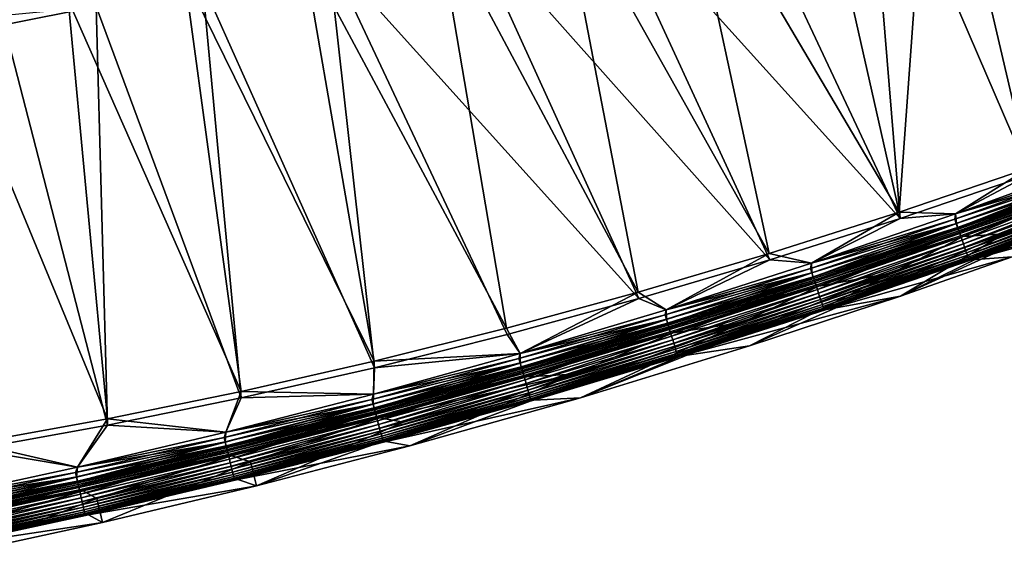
# Model space of a CAD drawing. Header units: metres. Extents: x 0 to 1400, y -1400 to 0.
# Tile 68 of 256: x 638 to 758, y -1380 to -1314. Entities that reach past the tile are written whole.
import ezdxf

# ---------------------------------------------------------------- set-up
doc = ezdxf.new("R2010")
doc.units = ezdxf.units.M

msp = doc.modelspace()

# ---------------------------------------------------------------- linework, layer by layer
at = {"layer": 'None'}
for points in [[(756.669495, -1280.799927, -32.208546), (771.762085, -1275.021851, -32.202759), (776.693176, -1327.38855, -3)], [(763.052185, -1276.801147, -29.620726), (749.098206, -1281.982178, -29.62615), (760.857239, -1332.321289)], [(740.908508, -1286.466675, -32.214733), (756.669495, -1280.799927, -32.208546), (760.992615, -1333.094238, -3)], [(760.992615, -1333.094238, -3), (756.669495, -1280.799927, -32.208546), (776.693176, -1327.38855, -3)], [(749.098206, -1281.982178, -29.62615), (733.688293, -1287.363159, -29.632275), (745.063843, -1337.706055)], [(749.098206, -1281.982178, -29.62615), (745.063843, -1337.706055), (760.857239, -1332.321289)], [(723.48291, -1292.300171, -32.221741), (740.908508, -1286.466675, -32.214733), (745.180298, -1338.482666, -3)], [(745.180298, -1338.482666, -3), (740.908508, -1286.466675, -32.214733), (760.992615, -1333.094238, -3)], [(733.688293, -1287.363159, -29.632275), (718.281311, -1292.389771, -29.638535), (745.063843, -1337.706055)], [(718.281311, -1292.389771, -29.638535), (703.417786, -1296.906738, -29.644695), (729.163757, -1342.767334)], [(707.865295, -1297.147217, -32.228165), (723.48291, -1292.300171, -32.221741), (745.180298, -1338.482666, -3)], [(745.063843, -1337.706055), (718.281311, -1292.389771, -29.638535), (729.163757, -1342.767334)], [(703.417786, -1296.906738, -29.644695), (688.396606, -1301.13916, -29.651031), (713.162231, -1347.497803)], [(729.261353, -1343.546997, -3), (692.042908, -1301.690674, -32.234798), (707.865295, -1297.147217, -32.228165)], [(729.163757, -1342.767334), (703.417786, -1296.906738, -29.644695), (713.162231, -1347.497803)], [(745.180298, -1338.482666, -3), (729.261353, -1343.546997, -3), (707.865295, -1297.147217, -32.228165)], [(688.396606, -1301.13916, -29.651031), (672.094543, -1305.351074, -29.658016), (697.064575, -1351.890381)], [(713.162231, -1347.497803), (688.396606, -1301.13916, -29.651031), (697.064575, -1351.890381)], [(713.240723, -1348.280151, -3), (675.243347, -1306.107056, -32.241962), (692.042908, -1301.690674, -32.234798)], [(729.261353, -1343.546997, -3), (713.240723, -1348.280151, -3), (692.042908, -1301.690674, -32.234798)], [(637.759521, -1304.349365, -60.175892), (619.455505, -1316.395142, -32.845757), (622.041809, -1306.933105, -60.161598)], [(637.759521, -1304.349365, -60.175892), (634.835571, -1313.710205, -32.84586), (619.455505, -1316.395142, -32.845757)], [(672.094543, -1305.351074, -29.658016), (657.674805, -1308.742432, -29.664276), (680.876648, -1355.937378)], [(697.064575, -1351.890381), (672.094543, -1305.351074, -29.658016), (680.876648, -1355.937378)], [(675.243347, -1306.107056, -32.241962), (680.916931, -1356.723511, -3), (659.875427, -1309.775757, -32.248608)], [(713.240723, -1348.280151, -3), (697.124023, -1352.674805, -3), (675.243347, -1306.107056, -32.241962)], [(697.124023, -1352.674805, -3), (680.916931, -1356.723511, -3), (675.243347, -1306.107056, -32.241962)], [(657.674805, -1308.742432, -29.664276), (643.468689, -1311.773804, -29.670506), (664.604553, -1359.631348)], [(680.876648, -1355.937378), (657.674805, -1308.742432, -29.664276), (664.604553, -1359.631348)], [(659.875427, -1309.775757, -32.248608), (664.62561, -1360.418579, -3), (646.878906, -1312.598389, -32.254284)], [(680.916931, -1356.723511, -3), (664.62561, -1360.418579, -3), (659.875427, -1309.775757, -32.248608)], [(628.245117, -1314.676758, -29.677237), (643.468689, -1311.773804, -29.670506), (635.560608, -1311.295898, -30.829157)], [(643.468689, -1311.773804, -29.670506), (628.245117, -1314.676758, -29.677237), (648.2547, -1362.964233)], [(664.604553, -1359.631348), (643.468689, -1311.773804, -29.670506), (648.2547, -1362.964233)], [(646.878906, -1312.598389, -32.254284), (635.639099, -1314.830688, -32.259232), (634.835571, -1313.710205, -32.84586)], [(646.878906, -1312.598389, -32.254284), (648.25647, -1363.752075, -3), (635.639099, -1314.830688, -32.259232)], [(664.62561, -1360.418579, -3), (648.25647, -1363.752075, -3), (646.878906, -1312.598389, -32.254284)], [(648.2547, -1362.964233), (628.245117, -1314.676758, -29.677237), (631.833923, -1365.928101)], [(648.25647, -1363.752075, -3), (631.816406, -1366.716064, -3), (635.639099, -1314.830688, -32.259232)], [(751.947693, -1337.932983), (760.857239, -1332.321289), (745.063843, -1337.706055)], [(745.209106, -1347.959106, -80), (769.191956, -1336.217773, -80.052361), (779.063049, -1332.480591, -80.052361)], [(779.063049, -1332.480591, -80.052361), (758.886353, -1343.175293, -80), (745.209106, -1347.959106, -80)], [(751.849915, -1338.564819, -3.055977), (769.380432, -1332.198486, -3.055977), (769.574158, -1332.716064, -3.221156)], [(751.949097, -1337.932495, -3), (769.380432, -1332.198486, -3.055977), (751.849915, -1338.564819, -3.055977)], [(769.582886, -1332.739502, -0.112516), (769.454285, -1331.568481), (751.947693, -1337.932983)], [(751.947693, -1337.932983), (769.454285, -1331.568481), (760.857239, -1332.321289)], [(769.455688, -1331.567993, -3), (751.949097, -1337.932495, -3), (760.992615, -1333.094238, -3)], [(751.949097, -1337.932495, -3), (769.455688, -1331.567993, -3), (769.380432, -1332.198486, -3.055977)], [(751.949097, -1337.932495, -3), (745.180298, -1338.482666, -3), (760.992615, -1333.094238, -3)], [(752.033508, -1339.086182, -3.221156), (751.849915, -1338.564819, -3.055977), (769.574158, -1332.716064, -3.221156)], [(752.041809, -1339.109741, -0.112516), (769.582886, -1332.739502, -0.112516), (751.947693, -1337.932983)], [(752.033508, -1339.086182, -3.221156), (769.574158, -1332.716064, -3.221156), (769.752747, -1333.193237, -3.490045)], [(752.202759, -1339.566772, -3.490045), (752.033508, -1339.086182, -3.221156), (769.752747, -1333.193237, -3.490045)], [(752.229004, -1339.641235, -0.251606), (769.582886, -1332.739502, -0.112516), (752.041809, -1339.109741, -0.112516)], [(752.202759, -1339.566772, -3.490045), (769.752747, -1333.193237, -3.490045), (769.83429, -1333.411133, -3.660043)], [(752.28009, -1339.786133, -3.660043), (752.202759, -1339.566772, -3.490045), (769.83429, -1333.411133, -3.660043)], [(752.229004, -1339.641235, -0.251606), (769.780396, -1333.267212, -0.251606), (769.582886, -1332.739502, -0.112516)], [(752.410889, -1340.157593, -0.444534), (769.780396, -1333.267212, -0.251606), (752.229004, -1339.641235, -0.251606)], [(769.83429, -1333.411133, -3.660043), (769.909607, -1333.612549, -3.851689), (752.28009, -1339.786133, -3.660043)], [(769.909607, -1333.612549, -3.851689), (752.351501, -1339.989014, -3.851689), (752.28009, -1339.786133, -3.660043)], [(769.909607, -1333.612549, -3.851689), (770.039124, -1333.958496, -4.292985), (752.351501, -1339.989014, -3.851689)], [(752.410889, -1340.157593, -0.444534), (769.97229, -1333.779907, -0.444534), (769.780396, -1333.267212, -0.251606)], [(770.039124, -1333.958496, -4.292985), (752.474243, -1340.337402, -4.292985), (752.351501, -1339.989014, -3.851689)], [(752.75116, -1341.123535, -0.985015), (769.97229, -1333.779907, -0.444534), (752.410889, -1340.157593, -0.444534)], [(770.039124, -1333.958496, -4.292985), (770.136475, -1334.218628, -4.797701), (752.474243, -1340.337402, -4.292985)], [(770.136475, -1334.218628, -4.797701), (752.566528, -1340.599365, -4.797701), (752.474243, -1340.337402, -4.292985)], [(770.136475, -1334.218628, -4.797701), (770.197693, -1334.382324, -5.347445), (752.566528, -1340.599365, -4.797701)], [(770.197693, -1334.382324, -5.347445), (752.624573, -1340.76416, -5.347445), (752.566528, -1340.599365, -4.797701)], [(770.197693, -1334.382324, -5.347445), (770.447388, -1334.312012, -5.918313), (752.624573, -1340.76416, -5.347445)], [(770.447388, -1334.312012, -5.918313), (752.891785, -1340.703247, -5.918313), (752.624573, -1340.76416, -5.347445)], [(752.75116, -1341.123535, -0.985015), (770.331238, -1334.739136, -0.985015), (769.97229, -1333.779907, -0.444534)], [(752.906494, -1341.564575, -1.326719), (770.331238, -1334.739136, -0.985015), (752.75116, -1341.123535, -0.985015)], [(770.447388, -1334.312012, -5.918313), (757.874634, -1340.351563, -80.052361), (752.891785, -1340.703247, -5.918313)], [(752.906494, -1341.564575, -1.326719), (770.495117, -1335.177002, -1.326719), (770.331238, -1334.739136, -0.985015)], [(770.447388, -1334.312012, -5.918313), (769.191956, -1336.217773, -80.052361), (757.874634, -1340.351563, -80.052361)], [(753.05011, -1341.972168, -1.711938), (770.495117, -1335.177002, -1.326719), (752.906494, -1341.564575, -1.326719)], [(753.05011, -1341.972168, -1.711938), (770.646606, -1335.581787, -1.711938), (770.495117, -1335.177002, -1.326719)], [(753.180603, -1342.342651, -2.137379), (770.646606, -1335.581787, -1.711938), (753.05011, -1341.972168, -1.711938)], [(753.180603, -1342.342651, -2.137379), (770.784241, -1335.949585, -2.137379), (770.646606, -1335.581787, -1.711938)], [(753.296814, -1342.672607, -2.598965), (770.784241, -1335.949585, -2.137379), (753.180603, -1342.342651, -2.137379)], [(753.296814, -1342.672607, -2.598965), (770.90686, -1336.277222, -2.598965), (770.784241, -1335.949585, -2.137379)], [(771.49939, -1337.12085, -5.865956), (753.889099, -1343.531982, -5.865956), (780.140747, -1335.279785, -80)], [(753.889099, -1343.531982, -5.865956), (770.238953, -1339.028687, -80), (780.140747, -1335.279785, -80)], [(757.874634, -1340.351563, -80.052361), (769.191956, -1336.217773, -80.052361), (745.209106, -1347.959106, -80)], [(753.397705, -1342.959106, -3.09242), (770.90686, -1336.277222, -2.598965), (753.296814, -1342.672607, -2.598965)], [(753.397705, -1342.959106, -3.09242), (771.013306, -1336.561768, -3.09242), (770.90686, -1336.277222, -2.598965)], [(753.4823, -1343.199097, -3.61347), (771.013306, -1336.561768, -3.09242), (753.397705, -1342.959106, -3.09242)], [(753.4823, -1343.199097, -3.61347), (771.102539, -1336.800049, -3.61347), (771.013306, -1336.561768, -3.09242)], [(753.549561, -1343.390015, -4.157492), (771.102539, -1336.800049, -3.61347), (753.4823, -1343.199097, -3.61347)], [(771.102539, -1336.800049, -3.61347), (753.549561, -1343.390015, -4.157492), (771.173462, -1336.989746, -4.157492)], [(771.173462, -1336.989746, -4.157492), (753.549561, -1343.390015, -4.157492), (753.598999, -1343.530518, -4.718482)], [(771.173462, -1336.989746, -4.157492), (753.598999, -1343.530518, -4.718482), (771.225647, -1337.12915, -4.718482)], [(771.225647, -1337.12915, -4.718482), (753.598999, -1343.530518, -4.718482), (753.63031, -1343.619385, -5.290087)], [(753.889099, -1343.531982, -5.865956), (771.49939, -1337.12085, -5.865956), (753.63031, -1343.619385, -5.290087)], [(753.63031, -1343.619385, -5.290087), (771.49939, -1337.12085, -5.865956), (771.258667, -1337.217407, -5.290087)], [(771.225647, -1337.12915, -4.718482), (753.63031, -1343.619385, -5.290087), (771.258667, -1337.217407, -5.290087)], [(734.320862, -1343.956543), (745.063843, -1337.706055), (729.163757, -1342.767334)], [(734.322266, -1343.956055, -3), (729.261353, -1343.546997, -3), (745.180298, -1338.482666, -3)], [(734.320862, -1343.956543), (751.947693, -1337.932983), (745.063843, -1337.706055)], [(752.041809, -1339.109741, -0.112516), (751.947693, -1337.932983), (734.320862, -1343.956543)], [(751.949097, -1337.932495, -3), (734.322266, -1343.956055, -3), (745.180298, -1338.482666, -3)], [(734.322266, -1343.956055, -3), (751.949097, -1337.932495, -3), (751.849915, -1338.564819, -3.055977)], [(734.198792, -1344.590698, -3.055977), (751.849915, -1338.564819, -3.055977), (752.033508, -1339.086182, -3.221156)], [(734.322266, -1343.956055, -3), (751.849915, -1338.564819, -3.055977), (734.198792, -1344.590698, -3.055977)], [(734.372253, -1345.115479, -3.221156), (734.198792, -1344.590698, -3.055977), (752.033508, -1339.086182, -3.221156)], [(734.380066, -1345.13916, -0.112516), (752.041809, -1339.109741, -0.112516), (734.320862, -1343.956543)], [(734.372253, -1345.115479, -3.221156), (752.033508, -1339.086182, -3.221156), (752.202759, -1339.566772, -3.490045)], [(734.532166, -1345.599243, -3.490045), (734.372253, -1345.115479, -3.221156), (752.202759, -1339.566772, -3.490045)], [(734.556946, -1345.674194, -0.251606), (752.041809, -1339.109741, -0.112516), (734.380066, -1345.13916, -0.112516)], [(734.532166, -1345.599243, -3.490045), (752.202759, -1339.566772, -3.490045), (752.28009, -1339.786133, -3.660043)], [(734.556946, -1345.674194, -0.251606), (752.229004, -1339.641235, -0.251606), (752.041809, -1339.109741, -0.112516)], [(734.72876, -1346.19397, -0.444534), (752.229004, -1339.641235, -0.251606), (734.556946, -1345.674194, -0.251606)], [(734.72876, -1346.19397, -0.444534), (752.410889, -1340.157593, -0.444534), (752.229004, -1339.641235, -0.251606)], [(770.238953, -1339.028687, -80), (753.889099, -1343.531982, -5.865956), (758.886353, -1343.175293, -80)], [(744.239807, -1345.120483, -80.052361), (757.874634, -1340.351563, -80.052361), (726.772095, -1354.046997, -80)], [(726.772095, -1354.046997, -80), (757.874634, -1340.351563, -80.052361), (745.209106, -1347.959106, -80)], [(734.605164, -1345.820068, -3.660043), (734.532166, -1345.599243, -3.490045), (752.28009, -1339.786133, -3.660043)], [(752.28009, -1339.786133, -3.660043), (752.351501, -1339.989014, -3.851689), (734.605164, -1345.820068, -3.660043)], [(752.351501, -1339.989014, -3.851689), (734.672668, -1346.024292, -3.851689), (734.605164, -1345.820068, -3.660043)], [(752.351501, -1339.989014, -3.851689), (752.474243, -1340.337402, -4.292985), (734.672668, -1346.024292, -3.851689)], [(752.474243, -1340.337402, -4.292985), (734.788574, -1346.375, -4.292985), (734.672668, -1346.024292, -3.851689)], [(735.050171, -1347.166382, -0.985015), (752.410889, -1340.157593, -0.444534), (734.72876, -1346.19397, -0.444534)], [(752.474243, -1340.337402, -4.292985), (752.566528, -1340.599365, -4.797701), (734.788574, -1346.375, -4.292985)], [(752.566528, -1340.599365, -4.797701), (734.875732, -1346.638672, -4.797701), (734.788574, -1346.375, -4.292985)], [(752.566528, -1340.599365, -4.797701), (752.624573, -1340.76416, -5.347445), (734.875732, -1346.638672, -4.797701)], [(752.624573, -1340.76416, -5.347445), (734.930603, -1346.804688, -5.347445), (734.875732, -1346.638672, -4.797701)], [(752.624573, -1340.76416, -5.347445), (752.891785, -1340.703247, -5.918313), (734.930603, -1346.804688, -5.347445)], [(752.891785, -1340.703247, -5.918313), (735.217529, -1346.753174, -5.918313), (734.930603, -1346.804688, -5.347445)], [(735.050171, -1347.166382, -0.985015), (752.75116, -1341.123535, -0.985015), (752.410889, -1340.157593, -0.444534)], [(752.891785, -1340.703247, -5.918313), (744.239807, -1345.120483, -80.052361), (735.217529, -1346.753174, -5.918313)], [(757.874634, -1340.351563, -80.052361), (744.239807, -1345.120483, -80.052361), (752.891785, -1340.703247, -5.918313)], [(735.19696, -1347.610352, -1.326719), (752.75116, -1341.123535, -0.985015), (735.050171, -1347.166382, -0.985015)], [(735.19696, -1347.610352, -1.326719), (752.906494, -1341.564575, -1.326719), (752.75116, -1341.123535, -0.985015)], [(735.332581, -1348.020752, -1.711938), (752.906494, -1341.564575, -1.326719), (735.19696, -1347.610352, -1.326719)], [(735.332581, -1348.020752, -1.711938), (753.05011, -1341.972168, -1.711938), (752.906494, -1341.564575, -1.326719)], [(735.455811, -1348.393555, -2.137379), (753.05011, -1341.972168, -1.711938), (735.332581, -1348.020752, -1.711938)], [(735.455811, -1348.393555, -2.137379), (753.180603, -1342.342651, -2.137379), (753.05011, -1341.972168, -1.711938)], [(716.580383, -1349.636841), (729.163757, -1342.767334), (713.162231, -1347.497803)], [(716.580383, -1349.636841), (734.320862, -1343.956543), (729.163757, -1342.767334)], [(735.565613, -1348.725708, -2.598965), (753.180603, -1342.342651, -2.137379), (735.455811, -1348.393555, -2.137379)], [(735.565613, -1348.725708, -2.598965), (753.296814, -1342.672607, -2.598965), (753.180603, -1342.342651, -2.137379)], [(735.66095, -1349.01416, -3.09242), (753.296814, -1342.672607, -2.598965), (735.565613, -1348.725708, -2.598965)], [(735.66095, -1349.01416, -3.09242), (753.397705, -1342.959106, -3.09242), (753.296814, -1342.672607, -2.598965)], [(735.740845, -1349.255737, -3.61347), (753.397705, -1342.959106, -3.09242), (735.66095, -1349.01416, -3.09242)], [(735.740845, -1349.255737, -3.61347), (753.4823, -1343.199097, -3.61347), (753.397705, -1342.959106, -3.09242)], [(735.804382, -1349.447998, -4.157492), (753.4823, -1343.199097, -3.61347), (735.740845, -1349.255737, -3.61347)], [(735.804382, -1349.447998, -4.157492), (753.549561, -1343.390015, -4.157492), (753.4823, -1343.199097, -3.61347)], [(753.889099, -1343.531982, -5.865956), (736.15979, -1349.600708, -5.865956), (758.886353, -1343.175293, -80)], [(758.886353, -1343.175293, -80), (736.15979, -1349.600708, -5.865956), (745.209106, -1347.959106, -80)], [(716.581848, -1349.636353, -3), (713.240723, -1348.280151, -3), (729.261353, -1343.546997, -3)], [(734.380066, -1345.13916, -0.112516), (734.320862, -1343.956543), (716.580383, -1349.636841)], [(734.322266, -1343.956055, -3), (716.581848, -1349.636353, -3), (729.261353, -1343.546997, -3)], [(716.581848, -1349.636353, -3), (734.322266, -1343.956055, -3), (734.198792, -1344.590698, -3.055977)], [(735.851135, -1349.589355, -4.718482), (753.549561, -1343.390015, -4.157492), (735.804382, -1349.447998, -4.157492)], [(753.549561, -1343.390015, -4.157492), (735.851135, -1349.589355, -4.718482), (753.598999, -1343.530518, -4.718482)], [(753.598999, -1343.530518, -4.718482), (735.851135, -1349.589355, -4.718482), (735.880676, -1349.678833, -5.290087)], [(753.598999, -1343.530518, -4.718482), (735.880676, -1349.678833, -5.290087), (753.63031, -1343.619385, -5.290087)], [(736.15979, -1349.600708, -5.865956), (753.889099, -1343.531982, -5.865956), (735.880676, -1349.678833, -5.290087)], [(735.880676, -1349.678833, -5.290087), (753.889099, -1343.531982, -5.865956), (753.63031, -1343.619385, -5.290087)], [(725.860168, -1351.189453, -80.052361), (744.239807, -1345.120483, -80.052361), (706.078613, -1360.396118, -80)], [(706.078613, -1360.396118, -80), (744.239807, -1345.120483, -80.052361), (726.772095, -1354.046997, -80)], [(716.433594, -1350.273682, -3.055977), (734.198792, -1344.590698, -3.055977), (734.372253, -1345.115479, -3.221156)], [(716.581848, -1349.636353, -3), (734.198792, -1344.590698, -3.055977), (716.433594, -1350.273682, -3.055977)], [(716.596863, -1350.801758, -3.221156), (716.433594, -1350.273682, -3.055977), (734.372253, -1345.115479, -3.221156)], [(716.604248, -1350.825562, -0.112516), (734.380066, -1345.13916, -0.112516), (716.580383, -1349.636841)], [(716.596863, -1350.801758, -3.221156), (734.372253, -1345.115479, -3.221156), (734.532166, -1345.599243, -3.490045)], [(716.747314, -1351.288452, -3.490045), (716.596863, -1350.801758, -3.221156), (734.532166, -1345.599243, -3.490045)], [(716.770691, -1351.363892, -0.251606), (734.380066, -1345.13916, -0.112516), (716.604248, -1350.825562, -0.112516)], [(716.747314, -1351.288452, -3.490045), (734.532166, -1345.599243, -3.490045), (734.605164, -1345.820068, -3.660043)], [(716.770691, -1351.363892, -0.251606), (734.556946, -1345.674194, -0.251606), (734.380066, -1345.13916, -0.112516)], [(716.932373, -1351.886963, -0.444534), (734.556946, -1345.674194, -0.251606), (716.770691, -1351.363892, -0.251606)], [(716.932373, -1351.886963, -0.444534), (734.72876, -1346.19397, -0.444534), (734.556946, -1345.674194, -0.251606)], [(744.239807, -1345.120483, -80.052361), (725.860168, -1351.189453, -80.052361), (735.217529, -1346.753174, -5.918313)], [(716.81604, -1351.510742, -3.660043), (716.747314, -1351.288452, -3.490045), (734.605164, -1345.820068, -3.660043)], [(734.605164, -1345.820068, -3.660043), (734.672668, -1346.024292, -3.851689), (716.81604, -1351.510742, -3.660043)], [(734.672668, -1346.024292, -3.851689), (716.879578, -1351.716187, -3.851689), (716.81604, -1351.510742, -3.660043)], [(734.672668, -1346.024292, -3.851689), (734.788574, -1346.375, -4.292985), (716.879578, -1351.716187, -3.851689)], [(734.788574, -1346.375, -4.292985), (716.988647, -1352.069092, -4.292985), (716.879578, -1351.716187, -3.851689)], [(717.234863, -1352.865356, -0.985015), (734.72876, -1346.19397, -0.444534), (716.932373, -1351.886963, -0.444534)], [(734.788574, -1346.375, -4.292985), (734.875732, -1346.638672, -4.797701), (716.988647, -1352.069092, -4.292985)], [(734.875732, -1346.638672, -4.797701), (717.070679, -1352.334473, -4.797701), (716.988647, -1352.069092, -4.292985)], [(734.875732, -1346.638672, -4.797701), (734.930603, -1346.804688, -5.347445), (717.070679, -1352.334473, -4.797701)], [(734.930603, -1346.804688, -5.347445), (717.122314, -1352.501465, -5.347445), (717.070679, -1352.334473, -4.797701)], [(734.930603, -1346.804688, -5.347445), (735.217529, -1346.753174, -5.918313), (717.122314, -1352.501465, -5.347445)], [(735.217529, -1346.753174, -5.918313), (717.431213, -1352.458862, -5.918313), (717.122314, -1352.501465, -5.347445)], [(717.234863, -1352.865356, -0.985015), (735.050171, -1347.166382, -0.985015), (734.72876, -1346.19397, -0.444534)], [(735.217529, -1346.753174, -5.918313), (725.860168, -1351.189453, -80.052361), (717.431213, -1352.458862, -5.918313)], [(698.733093, -1354.97168), (713.162231, -1347.497803), (697.064575, -1351.890381)], [(698.733093, -1354.97168), (716.580383, -1349.636841), (713.162231, -1347.497803)], [(717.372925, -1353.312134, -1.326719), (735.050171, -1347.166382, -0.985015), (717.234863, -1352.865356, -0.985015)], [(717.372925, -1353.312134, -1.326719), (735.19696, -1347.610352, -1.326719), (735.050171, -1347.166382, -0.985015)], [(717.50061, -1353.725098, -1.711938), (735.19696, -1347.610352, -1.326719), (717.372925, -1353.312134, -1.326719)], [(717.50061, -1353.725098, -1.711938), (735.332581, -1348.020752, -1.711938), (735.19696, -1347.610352, -1.326719)], [(717.616577, -1354.10022, -2.137379), (735.332581, -1348.020752, -1.711938), (717.50061, -1353.725098, -1.711938)], [(717.616577, -1354.10022, -2.137379), (735.455811, -1348.393555, -2.137379), (735.332581, -1348.020752, -1.711938)], [(736.15979, -1349.600708, -5.865956), (718.318054, -1355.324219, -5.865956), (745.209106, -1347.959106, -80)], [(745.209106, -1347.959106, -80), (718.318054, -1355.324219, -5.865956), (726.772095, -1354.046997, -80)], [(698.734558, -1354.971313, -3), (697.124023, -1352.674805, -3), (713.240723, -1348.280151, -3)], [(716.581848, -1349.636353, -3), (698.734558, -1354.971313, -3), (713.240723, -1348.280151, -3)], [(717.71991, -1354.434448, -2.598965), (735.455811, -1348.393555, -2.137379), (717.616577, -1354.10022, -2.137379)], [(717.71991, -1354.434448, -2.598965), (735.565613, -1348.725708, -2.598965), (735.455811, -1348.393555, -2.137379)], [(717.809631, -1354.724609, -3.09242), (735.565613, -1348.725708, -2.598965), (717.71991, -1354.434448, -2.598965)], [(717.809631, -1354.724609, -3.09242), (735.66095, -1349.01416, -3.09242), (735.565613, -1348.725708, -2.598965)], [(717.884827, -1354.967773, -3.61347), (735.66095, -1349.01416, -3.09242), (717.809631, -1354.724609, -3.09242)], [(717.884827, -1354.967773, -3.61347), (735.740845, -1349.255737, -3.61347), (735.66095, -1349.01416, -3.09242)], [(717.94458, -1355.161255, -4.157492), (735.740845, -1349.255737, -3.61347), (717.884827, -1354.967773, -3.61347)], [(717.94458, -1355.161255, -4.157492), (735.804382, -1349.447998, -4.157492), (735.740845, -1349.255737, -3.61347)], [(698.560974, -1355.61145, -3.055977), (716.433594, -1350.273682, -3.055977), (716.596863, -1350.801758, -3.221156)], [(698.734558, -1354.971313, -3), (716.433594, -1350.273682, -3.055977), (698.560974, -1355.61145, -3.055977)], [(716.604248, -1350.825562, -0.112516), (716.580383, -1349.636841), (698.733093, -1354.97168)], [(698.734558, -1354.971313, -3), (716.581848, -1349.636353, -3), (716.433594, -1350.273682, -3.055977)], [(717.988586, -1355.303467, -4.718482), (735.804382, -1349.447998, -4.157492), (717.94458, -1355.161255, -4.157492)], [(717.988586, -1355.303467, -4.718482), (735.851135, -1349.589355, -4.718482), (735.804382, -1349.447998, -4.157492)], [(718.016418, -1355.393555, -5.290087), (735.851135, -1349.589355, -4.718482), (717.988586, -1355.303467, -4.718482)], [(735.851135, -1349.589355, -4.718482), (718.016418, -1355.393555, -5.290087), (735.880676, -1349.678833, -5.290087)], [(718.318054, -1355.324219, -5.865956), (736.15979, -1349.600708, -5.865956), (718.016418, -1355.393555, -5.290087)], [(718.016418, -1355.393555, -5.290087), (736.15979, -1349.600708, -5.865956), (735.880676, -1349.678833, -5.290087)], [(705.230957, -1357.518799, -80.052361), (725.860168, -1351.189453, -80.052361), (685.248291, -1366.280396, -80)], [(685.248291, -1366.280396, -80), (725.860168, -1351.189453, -80.052361), (706.078613, -1360.396118, -80)], [(698.713928, -1356.142578, -3.221156), (698.560974, -1355.61145, -3.055977), (716.596863, -1350.801758, -3.221156)], [(698.713928, -1356.142578, -3.221156), (716.596863, -1350.801758, -3.221156), (716.747314, -1351.288452, -3.490045)], [(698.854919, -1356.632202, -3.490045), (698.713928, -1356.142578, -3.221156), (716.747314, -1351.288452, -3.490045)], [(698.87677, -1356.70813, -0.251606), (716.604248, -1350.825562, -0.112516), (698.720825, -1356.166626, -0.112516)], [(698.720825, -1356.166626, -0.112516), (716.604248, -1350.825562, -0.112516), (698.733093, -1354.97168)], [(698.854919, -1356.632202, -3.490045), (716.747314, -1351.288452, -3.490045), (716.81604, -1351.510742, -3.660043)], [(698.919312, -1356.855713, -3.660043), (698.854919, -1356.632202, -3.490045), (716.81604, -1351.510742, -3.660043)], [(698.87677, -1356.70813, -0.251606), (716.770691, -1351.363892, -0.251606), (716.604248, -1350.825562, -0.112516)], [(699.028259, -1357.234253, -0.444534), (716.770691, -1351.363892, -0.251606), (698.87677, -1356.70813, -0.251606)], [(716.81604, -1351.510742, -3.660043), (716.879578, -1351.716187, -3.851689), (698.919312, -1356.855713, -3.660043)], [(716.879578, -1351.716187, -3.851689), (698.978821, -1357.062378, -3.851689), (698.919312, -1356.855713, -3.660043)], [(716.879578, -1351.716187, -3.851689), (716.988647, -1352.069092, -4.292985), (698.978821, -1357.062378, -3.851689)], [(699.028259, -1357.234253, -0.444534), (716.932373, -1351.886963, -0.444534), (716.770691, -1351.363892, -0.251606)], [(725.860168, -1351.189453, -80.052361), (705.230957, -1357.518799, -80.052361), (717.431213, -1352.458862, -5.918313)], [(680.876648, -1355.937378), (698.733093, -1354.97168), (697.064575, -1351.890381)], [(697.124023, -1352.674805, -3), (698.734558, -1354.971313, -3), (680.916931, -1356.723511, -3)], [(716.988647, -1352.069092, -4.292985), (699.081055, -1357.417358, -4.292985), (698.978821, -1357.062378, -3.851689)], [(699.311707, -1358.218262, -0.985015), (716.932373, -1351.886963, -0.444534), (699.028259, -1357.234253, -0.444534)], [(716.988647, -1352.069092, -4.292985), (717.070679, -1352.334473, -4.797701), (699.081055, -1357.417358, -4.292985)], [(717.070679, -1352.334473, -4.797701), (699.157898, -1357.684204, -4.797701), (699.081055, -1357.417358, -4.292985)], [(717.070679, -1352.334473, -4.797701), (717.122314, -1352.501465, -5.347445), (699.157898, -1357.684204, -4.797701)], [(717.122314, -1352.501465, -5.347445), (699.206299, -1357.852295, -5.347445), (699.157898, -1357.684204, -4.797701)], [(717.122314, -1352.501465, -5.347445), (717.431213, -1352.458862, -5.918313), (699.206299, -1357.852295, -5.347445)], [(717.431213, -1352.458862, -5.918313), (699.539429, -1357.817505, -5.918313), (699.206299, -1357.852295, -5.347445)], [(699.311707, -1358.218262, -0.985015), (717.234863, -1352.865356, -0.985015), (716.932373, -1351.886963, -0.444534)], [(699.441101, -1358.667603, -1.326719), (717.234863, -1352.865356, -0.985015), (699.311707, -1358.218262, -0.985015)], [(699.441101, -1358.667603, -1.326719), (717.372925, -1353.312134, -1.326719), (717.234863, -1352.865356, -0.985015)], [(717.431213, -1352.458862, -5.918313), (705.230957, -1357.518799, -80.052361), (699.539429, -1357.817505, -5.918313)], [(699.56073, -1359.083008, -1.711938), (717.372925, -1353.312134, -1.326719), (699.441101, -1358.667603, -1.326719)], [(699.56073, -1359.083008, -1.711938), (717.50061, -1353.725098, -1.711938), (717.372925, -1353.312134, -1.326719)], [(699.669434, -1359.460327, -2.137379), (717.50061, -1353.725098, -1.711938), (699.56073, -1359.083008, -1.711938)], [(699.669434, -1359.460327, -2.137379), (717.616577, -1354.10022, -2.137379), (717.50061, -1353.725098, -1.711938)], [(699.766235, -1359.796509, -2.598965), (717.616577, -1354.10022, -2.137379), (699.669434, -1359.460327, -2.137379)], [(699.766235, -1359.796509, -2.598965), (717.71991, -1354.434448, -2.598965), (717.616577, -1354.10022, -2.137379)], [(718.318054, -1355.324219, -5.865956), (706.078613, -1360.396118, -80), (726.772095, -1354.046997, -80)], [(698.720825, -1356.166626, -0.112516), (698.733093, -1354.97168), (680.785583, -1359.959229)], [(680.785583, -1359.959229), (698.733093, -1354.97168), (680.876648, -1355.937378)], [(698.734558, -1354.971313, -3), (680.787109, -1359.958862, -3), (680.916931, -1356.723511, -3)], [(680.787109, -1359.958862, -3), (698.734558, -1354.971313, -3), (698.560974, -1355.61145, -3.055977)], [(699.850281, -1360.088379, -3.09242), (717.71991, -1354.434448, -2.598965), (699.766235, -1359.796509, -2.598965)], [(699.850281, -1360.088379, -3.09242), (717.809631, -1354.724609, -3.09242), (717.71991, -1354.434448, -2.598965)], [(699.920715, -1360.333008, -3.61347), (717.809631, -1354.724609, -3.09242), (699.850281, -1360.088379, -3.09242)], [(699.920715, -1360.333008, -3.61347), (717.884827, -1354.967773, -3.61347), (717.809631, -1354.724609, -3.09242)], [(699.976746, -1360.527466, -4.157492), (717.884827, -1354.967773, -3.61347), (699.920715, -1360.333008, -3.61347)], [(699.976746, -1360.527466, -4.157492), (717.94458, -1355.161255, -4.157492), (717.884827, -1354.967773, -3.61347)], [(700.017944, -1360.670654, -4.718482), (717.94458, -1355.161255, -4.157492), (699.976746, -1360.527466, -4.157492)], [(700.017944, -1360.670654, -4.718482), (717.988586, -1355.303467, -4.718482), (717.94458, -1355.161255, -4.157492)], [(700.044006, -1360.761108, -5.290087), (717.988586, -1355.303467, -4.718482), (700.017944, -1360.670654, -4.718482)], [(700.044006, -1360.761108, -5.290087), (718.016418, -1355.393555, -5.290087), (717.988586, -1355.303467, -4.718482)], [(700.370544, -1360.699585, -5.865956), (718.016418, -1355.393555, -5.290087), (700.044006, -1360.761108, -5.290087)], [(700.370544, -1360.699585, -5.865956), (718.318054, -1355.324219, -5.865956), (718.016418, -1355.393555, -5.290087)], [(718.318054, -1355.324219, -5.865956), (700.370544, -1360.699585, -5.865956), (706.078613, -1360.396118, -80)], [(664.604553, -1359.631348), (680.785583, -1359.959229), (680.876648, -1355.937378)], [(680.587341, -1360.601929, -3.055977), (698.560974, -1355.61145, -3.055977), (698.713928, -1356.142578, -3.221156)], [(680.787109, -1359.958862, -3), (698.560974, -1355.61145, -3.055977), (680.587341, -1360.601929, -3.055977)], [(680.72998, -1361.135864, -3.221156), (680.587341, -1360.601929, -3.055977), (698.713928, -1356.142578, -3.221156)], [(680.72998, -1361.135864, -3.221156), (698.713928, -1356.142578, -3.221156), (698.854919, -1356.632202, -3.490045)], [(680.881836, -1361.704468, -0.251606), (698.720825, -1356.166626, -0.112516), (680.736389, -1361.160034, -0.112516)], [(680.736389, -1361.160034, -0.112516), (698.720825, -1356.166626, -0.112516), (680.785583, -1359.959229)], [(680.881836, -1361.704468, -0.251606), (698.87677, -1356.70813, -0.251606), (698.720825, -1356.166626, -0.112516)], [(680.916931, -1356.723511, -3), (680.787109, -1359.958862, -3), (664.62561, -1360.418579, -3)], [(666.495239, -1371.150879, -80), (684.46521, -1363.384888, -80.052361), (705.230957, -1357.518799, -80.052361)], [(666.495239, -1371.150879, -80), (705.230957, -1357.518799, -80.052361), (685.248291, -1366.280396, -80)], [(680.86145, -1361.628174, -3.490045), (680.72998, -1361.135864, -3.221156), (698.854919, -1356.632202, -3.490045)], [(680.86145, -1361.628174, -3.490045), (698.854919, -1356.632202, -3.490045), (698.919312, -1356.855713, -3.660043)], [(680.921448, -1361.852905, -3.660043), (680.86145, -1361.628174, -3.490045), (698.919312, -1356.855713, -3.660043)], [(681.023071, -1362.233398, -0.444534), (698.87677, -1356.70813, -0.251606), (680.881836, -1361.704468, -0.251606)], [(698.919312, -1356.855713, -3.660043), (698.978821, -1357.062378, -3.851689), (680.921448, -1361.852905, -3.660043)], [(698.978821, -1357.062378, -3.851689), (680.976929, -1362.060669, -3.851689), (680.921448, -1361.852905, -3.660043)], [(698.978821, -1357.062378, -3.851689), (699.081055, -1357.417358, -4.292985), (680.976929, -1362.060669, -3.851689)], [(699.081055, -1357.417358, -4.292985), (681.072266, -1362.41748, -4.292985), (680.976929, -1362.060669, -3.851689)], [(681.023071, -1362.233398, -0.444534), (699.028259, -1357.234253, -0.444534), (698.87677, -1356.70813, -0.251606)], [(681.287292, -1363.222778, -0.985015), (699.028259, -1357.234253, -0.444534), (681.023071, -1362.233398, -0.444534)], [(699.081055, -1357.417358, -4.292985), (699.157898, -1357.684204, -4.797701), (681.072266, -1362.41748, -4.292985)], [(699.157898, -1357.684204, -4.797701), (681.143921, -1362.685913, -4.797701), (681.072266, -1362.41748, -4.292985)], [(699.157898, -1357.684204, -4.797701), (699.206299, -1357.852295, -5.347445), (681.143921, -1362.685913, -4.797701)], [(681.287292, -1363.222778, -0.985015), (699.311707, -1358.218262, -0.985015), (699.028259, -1357.234253, -0.444534)], [(705.230957, -1357.518799, -80.052361), (681.548706, -1362.82605, -5.918313), (699.539429, -1357.817505, -5.918313)], [(705.230957, -1357.518799, -80.052361), (684.46521, -1363.384888, -80.052361), (681.548706, -1362.82605, -5.918313)], [(699.206299, -1357.852295, -5.347445), (681.189026, -1362.854736, -5.347445), (681.143921, -1362.685913, -4.797701)], [(699.206299, -1357.852295, -5.347445), (699.539429, -1357.817505, -5.918313), (681.189026, -1362.854736, -5.347445)], [(699.539429, -1357.817505, -5.918313), (681.548706, -1362.82605, -5.918313), (681.189026, -1362.854736, -5.347445)], [(681.407959, -1363.674561, -1.326719), (699.311707, -1358.218262, -0.985015), (681.287292, -1363.222778, -0.985015)], [(681.407959, -1363.674561, -1.326719), (699.441101, -1358.667603, -1.326719), (699.311707, -1358.218262, -0.985015)], [(681.519531, -1364.092163, -1.711938), (699.441101, -1358.667603, -1.326719), (681.407959, -1363.674561, -1.326719)], [(681.519531, -1364.092163, -1.711938), (699.56073, -1359.083008, -1.711938), (699.441101, -1358.667603, -1.326719)], [(648.2547, -1362.964233), (662.74469, -1364.597534), (664.604553, -1359.631348)], [(662.74469, -1364.597534), (680.785583, -1359.959229), (664.604553, -1359.631348)], [(680.785583, -1359.959229), (662.74469, -1364.597534), (680.736389, -1361.160034, -0.112516)], [(680.787109, -1359.958862, -3), (662.746216, -1364.597168, -3), (664.62561, -1360.418579, -3)], [(662.746216, -1364.597168, -3), (680.787109, -1359.958862, -3), (680.587341, -1360.601929, -3.055977)], [(681.62085, -1364.471558, -2.137379), (699.56073, -1359.083008, -1.711938), (681.519531, -1364.092163, -1.711938)], [(681.62085, -1364.471558, -2.137379), (699.669434, -1359.460327, -2.137379), (699.56073, -1359.083008, -1.711938)], [(681.711121, -1364.80957, -2.598965), (699.669434, -1359.460327, -2.137379), (681.62085, -1364.471558, -2.137379)], [(681.711121, -1364.80957, -2.598965), (699.766235, -1359.796509, -2.598965), (699.669434, -1359.460327, -2.137379)], [(681.78949, -1365.103027, -3.09242), (699.766235, -1359.796509, -2.598965), (681.711121, -1364.80957, -2.598965)], [(681.78949, -1365.103027, -3.09242), (699.850281, -1360.088379, -3.09242), (699.766235, -1359.796509, -2.598965)], [(681.855164, -1365.348877, -3.61347), (699.850281, -1360.088379, -3.09242), (681.78949, -1365.103027, -3.09242)], [(681.855164, -1365.348877, -3.61347), (699.920715, -1360.333008, -3.61347), (699.850281, -1360.088379, -3.09242)], [(664.62561, -1360.418579, -3), (662.746216, -1364.597168, -3), (648.25647, -1363.752075, -3)], [(662.519348, -1365.242554, -3.055977), (680.587341, -1360.601929, -3.055977), (680.72998, -1361.135864, -3.221156)], [(662.746216, -1364.597168, -3), (680.587341, -1360.601929, -3.055977), (662.519348, -1365.242554, -3.055977)], [(662.65155, -1365.779297, -3.221156), (662.519348, -1365.242554, -3.055977), (680.72998, -1361.135864, -3.221156)], [(662.65155, -1365.779297, -3.221156), (680.72998, -1361.135864, -3.221156), (680.86145, -1361.628174, -3.490045)], [(662.74469, -1364.597534), (662.657532, -1365.803467, -0.112516), (680.736389, -1361.160034, -0.112516)], [(680.736389, -1361.160034, -0.112516), (662.657532, -1365.803467, -0.112516), (662.792297, -1366.350586, -0.251606)], [(662.792297, -1366.350586, -0.251606), (680.881836, -1361.704468, -0.251606), (680.736389, -1361.160034, -0.112516)], [(681.90741, -1365.544434, -4.157492), (699.920715, -1360.333008, -3.61347), (681.855164, -1365.348877, -3.61347)], [(681.90741, -1365.544434, -4.157492), (699.976746, -1360.527466, -4.157492), (699.920715, -1360.333008, -3.61347)], [(681.945801, -1365.688354, -4.718482), (699.976746, -1360.527466, -4.157492), (681.90741, -1365.544434, -4.157492)], [(681.945801, -1365.688354, -4.718482), (700.017944, -1360.670654, -4.718482), (699.976746, -1360.527466, -4.157492)], [(681.970093, -1365.779419, -5.290087), (700.017944, -1360.670654, -4.718482), (681.945801, -1365.688354, -4.718482)], [(681.970093, -1365.779419, -5.290087), (700.044006, -1360.761108, -5.290087), (700.017944, -1360.670654, -4.718482)], [(682.32373, -1365.723755, -5.865956), (700.044006, -1360.761108, -5.290087), (681.970093, -1365.779419, -5.290087)], [(700.370544, -1360.699585, -5.865956), (682.32373, -1365.723755, -5.865956), (706.078613, -1360.396118, -80)], [(706.078613, -1360.396118, -80), (682.32373, -1365.723755, -5.865956), (685.248291, -1366.280396, -80)], [(682.32373, -1365.723755, -5.865956), (700.370544, -1360.699585, -5.865956), (700.044006, -1360.761108, -5.290087)], [(662.773438, -1366.273926, -3.490045), (662.65155, -1365.779297, -3.221156), (680.86145, -1361.628174, -3.490045)], [(662.773438, -1366.273926, -3.490045), (680.86145, -1361.628174, -3.490045), (680.921448, -1361.852905, -3.660043)], [(662.829102, -1366.499878, -3.660043), (662.773438, -1366.273926, -3.490045), (680.921448, -1361.852905, -3.660043)], [(662.923279, -1366.882202, -0.444534), (680.881836, -1361.704468, -0.251606), (662.792297, -1366.350586, -0.251606)], [(680.921448, -1361.852905, -3.660043), (680.976929, -1362.060669, -3.851689), (662.829102, -1366.499878, -3.660043)], [(680.976929, -1362.060669, -3.851689), (662.880493, -1366.708618, -3.851689), (662.829102, -1366.499878, -3.660043)], [(680.976929, -1362.060669, -3.851689), (681.072266, -1362.41748, -4.292985), (662.880493, -1366.708618, -3.851689)], [(681.072266, -1362.41748, -4.292985), (662.968872, -1367.067261, -4.292985), (662.880493, -1366.708618, -3.851689)], [(662.923279, -1366.882202, -0.444534), (681.023071, -1362.233398, -0.444534), (680.881836, -1361.704468, -0.251606)], [(663.168274, -1367.876587, -0.985015), (681.023071, -1362.233398, -0.444534), (662.923279, -1366.882202, -0.444534)], [(681.072266, -1362.41748, -4.292985), (681.143921, -1362.685913, -4.797701), (662.968872, -1367.067261, -4.292985)], [(663.168274, -1367.876587, -0.985015), (681.287292, -1363.222778, -0.985015), (681.023071, -1362.233398, -0.444534)], [(648.25647, -1363.752075, -3), (644.618652, -1368.884399, -3), (631.816406, -1366.716064, -3)], [(631.833923, -1365.928101), (644.617126, -1368.884766), (648.2547, -1362.964233)], [(644.617126, -1368.884766), (662.74469, -1364.597534), (648.2547, -1362.964233)], [(662.746216, -1364.597168, -3), (644.618652, -1368.884399, -3), (648.25647, -1363.752075, -3)], [(681.143921, -1362.685913, -4.797701), (663.035339, -1367.336914, -4.797701), (662.968872, -1367.067261, -4.292985)], [(681.143921, -1362.685913, -4.797701), (681.189026, -1362.854736, -5.347445), (663.035339, -1367.336914, -4.797701)], [(681.189026, -1362.854736, -5.347445), (663.077148, -1367.506714, -5.347445), (663.035339, -1367.336914, -4.797701)], [(681.189026, -1362.854736, -5.347445), (681.548706, -1362.82605, -5.918313), (663.077148, -1367.506714, -5.347445)], [(681.548706, -1362.82605, -5.918313), (663.465698, -1367.481689, -5.918313), (663.077148, -1367.506714, -5.347445)], [(663.28009, -1368.330566, -1.326719), (681.287292, -1363.222778, -0.985015), (663.168274, -1367.876587, -0.985015)], [(663.28009, -1368.330566, -1.326719), (681.407959, -1363.674561, -1.326719), (681.287292, -1363.222778, -0.985015)], [(663.383484, -1368.750244, -1.711938), (681.407959, -1363.674561, -1.326719), (663.28009, -1368.330566, -1.326719)], [(663.383484, -1368.750244, -1.711938), (681.519531, -1364.092163, -1.711938), (681.407959, -1363.674561, -1.326719)], [(681.548706, -1362.82605, -5.918313), (665.770325, -1368.240234, -80.052361), (663.465698, -1367.481689, -5.918313)], [(684.46521, -1363.384888, -80.052361), (665.770325, -1368.240234, -80.052361), (681.548706, -1362.82605, -5.918313)], [(665.770325, -1368.240234, -80.052361), (684.46521, -1363.384888, -80.052361), (666.495239, -1371.150879, -80)], [(662.74469, -1364.597534), (644.617126, -1368.884766), (662.657532, -1365.803467, -0.112516)], [(644.618652, -1368.884399, -3), (662.746216, -1364.597168, -3), (662.519348, -1365.242554, -3.055977)], [(663.477478, -1369.131592, -2.137379), (681.519531, -1364.092163, -1.711938), (663.383484, -1368.750244, -1.711938)], [(663.477478, -1369.131592, -2.137379), (681.62085, -1364.471558, -2.137379), (681.519531, -1364.092163, -1.711938)], [(663.561157, -1369.471313, -2.598965), (681.62085, -1364.471558, -2.137379), (663.477478, -1369.131592, -2.137379)], [(663.561157, -1369.471313, -2.598965), (681.711121, -1364.80957, -2.598965), (681.62085, -1364.471558, -2.137379)], [(663.633789, -1369.766235, -3.09242), (681.711121, -1364.80957, -2.598965), (663.561157, -1369.471313, -2.598965)], [(663.633789, -1369.766235, -3.09242), (681.78949, -1365.103027, -3.09242), (681.711121, -1364.80957, -2.598965)], [(626.40979, -1372.819458), (644.617126, -1368.884766), (631.833923, -1365.928101)], [(644.363403, -1369.53125, -3.055977), (662.519348, -1365.242554, -3.055977), (662.65155, -1365.779297, -3.221156)], [(644.618652, -1368.884399, -3), (662.519348, -1365.242554, -3.055977), (644.363403, -1369.53125, -3.055977)], [(644.485168, -1370.070435, -3.221156), (644.363403, -1369.53125, -3.055977), (662.65155, -1365.779297, -3.221156)], [(644.485168, -1370.070435, -3.221156), (662.65155, -1365.779297, -3.221156), (662.773438, -1366.273926, -3.490045)], [(644.617126, -1368.884766), (644.490662, -1370.094727, -0.112516), (662.657532, -1365.803467, -0.112516)], [(662.657532, -1365.803467, -0.112516), (644.490662, -1370.094727, -0.112516), (644.614807, -1370.644409, -0.251606)], [(662.657532, -1365.803467, -0.112516), (644.614807, -1370.644409, -0.251606), (662.792297, -1366.350586, -0.251606)], [(663.694702, -1370.013306, -3.61347), (681.78949, -1365.103027, -3.09242), (663.633789, -1369.766235, -3.09242)], [(663.694702, -1370.013306, -3.61347), (681.855164, -1365.348877, -3.61347), (681.78949, -1365.103027, -3.09242)], [(663.743103, -1370.209839, -4.157492), (681.855164, -1365.348877, -3.61347), (663.694702, -1370.013306, -3.61347)], [(663.743103, -1370.209839, -4.157492), (681.90741, -1365.544434, -4.157492), (681.855164, -1365.348877, -3.61347)], [(663.778748, -1370.354492, -4.718482), (681.90741, -1365.544434, -4.157492), (663.743103, -1370.209839, -4.157492)], [(663.778748, -1370.354492, -4.718482), (681.945801, -1365.688354, -4.718482), (681.90741, -1365.544434, -4.157492)], [(663.80127, -1370.445923, -5.290087), (681.945801, -1365.688354, -4.718482), (663.778748, -1370.354492, -4.718482)], [(663.80127, -1370.445923, -5.290087), (681.970093, -1365.779419, -5.290087), (681.945801, -1365.688354, -4.718482)], [(664.184387, -1370.393921, -5.865956), (681.970093, -1365.779419, -5.290087), (663.80127, -1370.445923, -5.290087)], [(664.184387, -1370.393921, -5.865956), (682.32373, -1365.723755, -5.865956), (681.970093, -1365.779419, -5.290087)], [(682.32373, -1365.723755, -5.865956), (664.184387, -1370.393921, -5.865956), (685.248291, -1366.280396, -80)], [(644.618652, -1368.884399, -3), (626.411377, -1372.819092, -3), (631.816406, -1366.716064, -3)], [(644.597412, -1370.567383, -3.490045), (644.485168, -1370.070435, -3.221156), (662.773438, -1366.273926, -3.490045)], [(644.597412, -1370.567383, -3.490045), (662.773438, -1366.273926, -3.490045), (662.829102, -1366.499878, -3.660043)], [(644.648682, -1370.794312, -3.660043), (644.597412, -1370.567383, -3.490045), (662.829102, -1366.499878, -3.660043)], [(662.792297, -1366.350586, -0.251606), (644.614807, -1370.644409, -0.251606), (644.735413, -1371.178467, -0.444534)], [(662.829102, -1366.499878, -3.660043), (662.880493, -1366.708618, -3.851689), (644.648682, -1370.794312, -3.660043)], [(662.880493, -1366.708618, -3.851689), (644.696045, -1371.004028, -3.851689), (644.648682, -1370.794312, -3.660043)], [(662.880493, -1366.708618, -3.851689), (662.968872, -1367.067261, -4.292985), (644.696045, -1371.004028, -3.851689)], [(662.968872, -1367.067261, -4.292985), (644.777405, -1371.36438, -4.292985), (644.696045, -1371.004028, -3.851689)], [(644.735413, -1371.178467, -0.444534), (662.923279, -1366.882202, -0.444534), (662.792297, -1366.350586, -0.251606)], [(644.96106, -1372.177368, -0.985015), (662.923279, -1366.882202, -0.444534), (644.735413, -1371.178467, -0.444534)], [(662.968872, -1367.067261, -4.292985), (663.035339, -1367.336914, -4.797701), (644.777405, -1371.36438, -4.292985)], [(663.035339, -1367.336914, -4.797701), (644.838623, -1371.635254, -4.797701), (644.777405, -1371.36438, -4.292985)], [(663.035339, -1367.336914, -4.797701), (663.077148, -1367.506714, -5.347445), (644.838623, -1371.635254, -4.797701)], [(644.96106, -1372.177368, -0.985015), (663.168274, -1367.876587, -0.985015), (662.923279, -1366.882202, -0.444534)], [(685.248291, -1366.280396, -80), (664.184387, -1370.393921, -5.865956), (666.495239, -1371.150879, -80)], [(663.077148, -1367.506714, -5.347445), (644.877136, -1371.805786, -5.347445), (644.838623, -1371.635254, -4.797701)], [(663.077148, -1367.506714, -5.347445), (663.465698, -1367.481689, -5.918313), (644.877136, -1371.805786, -5.347445)], [(663.465698, -1367.481689, -5.918313), (645.296814, -1371.782837, -5.918313), (644.877136, -1371.805786, -5.347445)], [(645.064087, -1372.633545, -1.326719), (663.168274, -1367.876587, -0.985015), (644.96106, -1372.177368, -0.985015)], [(645.064087, -1372.633545, -1.326719), (663.28009, -1368.330566, -1.326719), (663.168274, -1367.876587, -0.985015)], [(645.159302, -1373.055176, -1.711938), (663.28009, -1368.330566, -1.326719), (645.064087, -1372.633545, -1.326719)], [(645.159302, -1373.055176, -1.711938), (663.383484, -1368.750244, -1.711938), (663.28009, -1368.330566, -1.326719)], [(663.465698, -1367.481689, -5.918313), (646.972168, -1372.72229, -80.052361), (645.296814, -1371.782837, -5.918313)], [(665.770325, -1368.240234, -80.052361), (646.972168, -1372.72229, -80.052361), (663.465698, -1367.481689, -5.918313)], [(646.972168, -1372.72229, -80.052361), (665.770325, -1368.240234, -80.052361), (647.63855, -1375.646851, -80)], [(647.63855, -1375.646851, -80), (665.770325, -1368.240234, -80.052361), (666.495239, -1371.150879, -80)], [(626.12616, -1373.465698, -3.055977), (644.363403, -1369.53125, -3.055977), (644.485168, -1370.070435, -3.221156)], [(626.411377, -1372.819092, -3), (644.363403, -1369.53125, -3.055977), (626.12616, -1373.465698, -3.055977)], [(644.490662, -1370.094727, -0.112516), (644.617126, -1368.884766), (626.40979, -1372.819458)], [(626.411377, -1372.819092, -3), (644.618652, -1368.884399, -3), (644.363403, -1369.53125, -3.055977)], [(645.245789, -1373.438232, -2.137379), (663.383484, -1368.750244, -1.711938), (645.159302, -1373.055176, -1.711938)], [(645.245789, -1373.438232, -2.137379), (663.477478, -1369.131592, -2.137379), (663.383484, -1368.750244, -1.711938)], [(645.322876, -1373.779419, -2.598965), (663.477478, -1369.131592, -2.137379), (645.245789, -1373.438232, -2.137379)], [(645.322876, -1373.779419, -2.598965), (663.561157, -1369.471313, -2.598965), (663.477478, -1369.131592, -2.137379)], [(645.389771, -1374.075684, -3.09242), (663.561157, -1369.471313, -2.598965), (645.322876, -1373.779419, -2.598965)], [(645.389771, -1374.075684, -3.09242), (663.633789, -1369.766235, -3.09242), (663.561157, -1369.471313, -2.598965)], [(645.445862, -1374.323975, -3.61347), (663.633789, -1369.766235, -3.09242), (645.389771, -1374.075684, -3.09242)], [(645.445862, -1374.323975, -3.61347), (663.694702, -1370.013306, -3.61347), (663.633789, -1369.766235, -3.09242)], [(626.237427, -1374.00708, -3.221156), (626.12616, -1373.465698, -3.055977), (644.485168, -1370.070435, -3.221156)], [(626.237427, -1374.00708, -3.221156), (644.485168, -1370.070435, -3.221156), (644.597412, -1370.567383, -3.490045)], [(626.339966, -1374.506104, -3.490045), (626.237427, -1374.00708, -3.221156), (644.597412, -1370.567383, -3.490045)], [(626.355896, -1374.583496, -0.251606), (644.490662, -1370.094727, -0.112516), (626.242432, -1374.031494, -0.112516)], [(626.242432, -1374.031494, -0.112516), (644.490662, -1370.094727, -0.112516), (626.40979, -1372.819458)], [(626.339966, -1374.506104, -3.490045), (644.597412, -1370.567383, -3.490045), (644.648682, -1370.794312, -3.660043)], [(626.386841, -1374.734009, -3.660043), (626.339966, -1374.506104, -3.490045), (644.648682, -1370.794312, -3.660043)], [(644.490662, -1370.094727, -0.112516), (626.355896, -1374.583496, -0.251606), (644.614807, -1370.644409, -0.251606)], [(644.614807, -1370.644409, -0.251606), (626.355896, -1374.583496, -0.251606), (626.466125, -1375.119751, -0.444534)], [(644.648682, -1370.794312, -3.660043), (644.696045, -1371.004028, -3.851689), (626.386841, -1374.734009, -3.660043)], [(644.696045, -1371.004028, -3.851689), (626.430115, -1374.944702, -3.851689), (626.386841, -1374.734009, -3.660043)], [(644.696045, -1371.004028, -3.851689), (644.777405, -1371.36438, -4.292985), (626.430115, -1374.944702, -3.851689)], [(644.614807, -1370.644409, -0.251606), (626.466125, -1375.119751, -0.444534), (644.735413, -1371.178467, -0.444534)], [(645.490479, -1374.521484, -4.157492), (663.694702, -1370.013306, -3.61347), (645.445862, -1374.323975, -3.61347)], [(645.490479, -1374.521484, -4.157492), (663.743103, -1370.209839, -4.157492), (663.694702, -1370.013306, -3.61347)], [(645.523254, -1374.666626, -4.718482), (663.743103, -1370.209839, -4.157492), (645.490479, -1374.521484, -4.157492)], [(645.523254, -1374.666626, -4.718482), (663.778748, -1370.354492, -4.718482), (663.743103, -1370.209839, -4.157492)], [(645.544006, -1374.758545, -5.290087), (663.778748, -1370.354492, -4.718482), (645.523254, -1374.666626, -4.718482)], [(645.544006, -1374.758545, -5.290087), (663.80127, -1370.445923, -5.290087), (663.778748, -1370.354492, -4.718482)], [(645.958923, -1374.708374, -5.865956), (663.80127, -1370.445923, -5.290087), (645.544006, -1374.758545, -5.290087)], [(645.958923, -1374.708374, -5.865956), (664.184387, -1370.393921, -5.865956), (663.80127, -1370.445923, -5.290087)], [(664.184387, -1370.393921, -5.865956), (645.958923, -1374.708374, -5.865956), (666.495239, -1371.150879, -80)], [(644.777405, -1371.36438, -4.292985), (626.504456, -1375.306519, -4.292985), (626.430115, -1374.944702, -3.851689)], [(644.735413, -1371.178467, -0.444534), (626.466125, -1375.119751, -0.444534), (626.672241, -1376.122925, -0.985015)], [(644.777405, -1371.36438, -4.292985), (644.838623, -1371.635254, -4.797701), (626.504456, -1375.306519, -4.292985)], [(644.838623, -1371.635254, -4.797701), (626.560364, -1375.578491, -4.797701), (626.504456, -1375.306519, -4.292985)], [(644.838623, -1371.635254, -4.797701), (644.877136, -1371.805786, -5.347445), (626.560364, -1375.578491, -4.797701)], [(644.877136, -1371.805786, -5.347445), (626.595581, -1375.749756, -5.347445), (626.560364, -1375.578491, -4.797701)], [(644.877136, -1371.805786, -5.347445), (645.296814, -1371.782837, -5.918313), (626.595581, -1375.749756, -5.347445)], [(645.296814, -1371.782837, -5.918313), (627.048645, -1375.728516, -5.918313), (626.595581, -1375.749756, -5.347445)], [(626.672241, -1376.122925, -0.985015), (644.96106, -1372.177368, -0.985015), (644.735413, -1371.178467, -0.444534)], [(626.766418, -1376.580933, -1.326719), (644.96106, -1372.177368, -0.985015), (626.672241, -1376.122925, -0.985015)], [(626.766418, -1376.580933, -1.326719), (645.064087, -1372.633545, -1.326719), (644.96106, -1372.177368, -0.985015)], [(645.296814, -1371.782837, -5.918313), (628.078064, -1376.828735, -80.052361), (627.048645, -1375.728516, -5.918313)], [(646.972168, -1372.72229, -80.052361), (628.078064, -1376.828735, -80.052361), (645.296814, -1371.782837, -5.918313)], [(666.495239, -1371.150879, -80), (645.958923, -1374.708374, -5.865956), (647.63855, -1375.646851, -80)], [(626.853394, -1377.004272, -1.711938), (645.064087, -1372.633545, -1.326719), (626.766418, -1376.580933, -1.326719)], [(626.853394, -1377.004272, -1.711938), (645.159302, -1373.055176, -1.711938), (645.064087, -1372.633545, -1.326719)], [(626.932495, -1377.389038, -2.137379), (645.159302, -1373.055176, -1.711938), (626.853394, -1377.004272, -1.711938)], [(626.932495, -1377.389038, -2.137379), (645.245789, -1373.438232, -2.137379), (645.159302, -1373.055176, -1.711938)], [(627.00293, -1377.731689, -2.598965), (645.245789, -1373.438232, -2.137379), (626.932495, -1377.389038, -2.137379)], [(627.00293, -1377.731689, -2.598965), (645.322876, -1373.779419, -2.598965), (645.245789, -1373.438232, -2.137379)], [(628.685669, -1379.766113, -80), (628.078064, -1376.828735, -80.052361), (646.972168, -1372.72229, -80.052361)], [(628.685669, -1379.766113, -80), (646.972168, -1372.72229, -80.052361), (647.63855, -1375.646851, -80)], [(627.064026, -1378.029175, -3.09242), (645.322876, -1373.779419, -2.598965), (627.00293, -1377.731689, -2.598965)], [(627.064026, -1378.029175, -3.09242), (645.389771, -1374.075684, -3.09242), (645.322876, -1373.779419, -2.598965)], [(627.115295, -1378.278442, -3.61347), (645.389771, -1374.075684, -3.09242), (627.064026, -1378.029175, -3.09242)], [(627.115295, -1378.278442, -3.61347), (645.445862, -1374.323975, -3.61347), (645.389771, -1374.075684, -3.09242)], [(627.156067, -1378.476807, -4.157492), (645.445862, -1374.323975, -3.61347), (627.115295, -1378.278442, -3.61347)], [(627.156067, -1378.476807, -4.157492), (645.490479, -1374.521484, -4.157492), (645.445862, -1374.323975, -3.61347)], [(627.186035, -1378.622681, -4.718482), (645.490479, -1374.521484, -4.157492), (627.156067, -1378.476807, -4.157492)], [(627.186035, -1378.622681, -4.718482), (645.523254, -1374.666626, -4.718482), (645.490479, -1374.521484, -4.157492)], [(627.205017, -1378.714966, -5.290087), (645.523254, -1374.666626, -4.718482), (627.186035, -1378.622681, -4.718482)], [(627.205017, -1378.714966, -5.290087), (645.544006, -1374.758545, -5.290087), (645.523254, -1374.666626, -4.718482)], [(627.65387, -1378.666382, -5.865956), (645.544006, -1374.758545, -5.290087), (627.205017, -1378.714966, -5.290087)], [(627.65387, -1378.666382, -5.865956), (645.958923, -1374.708374, -5.865956), (645.544006, -1374.758545, -5.290087)], [(645.958923, -1374.708374, -5.865956), (627.65387, -1378.666382, -5.865956), (647.63855, -1375.646851, -80)], [(647.63855, -1375.646851, -80), (627.65387, -1378.666382, -5.865956), (628.685669, -1379.766113, -80)]]:
    msp.add_3dface(points, dxfattribs=at)

doc.saveas('drawing.dxf')
